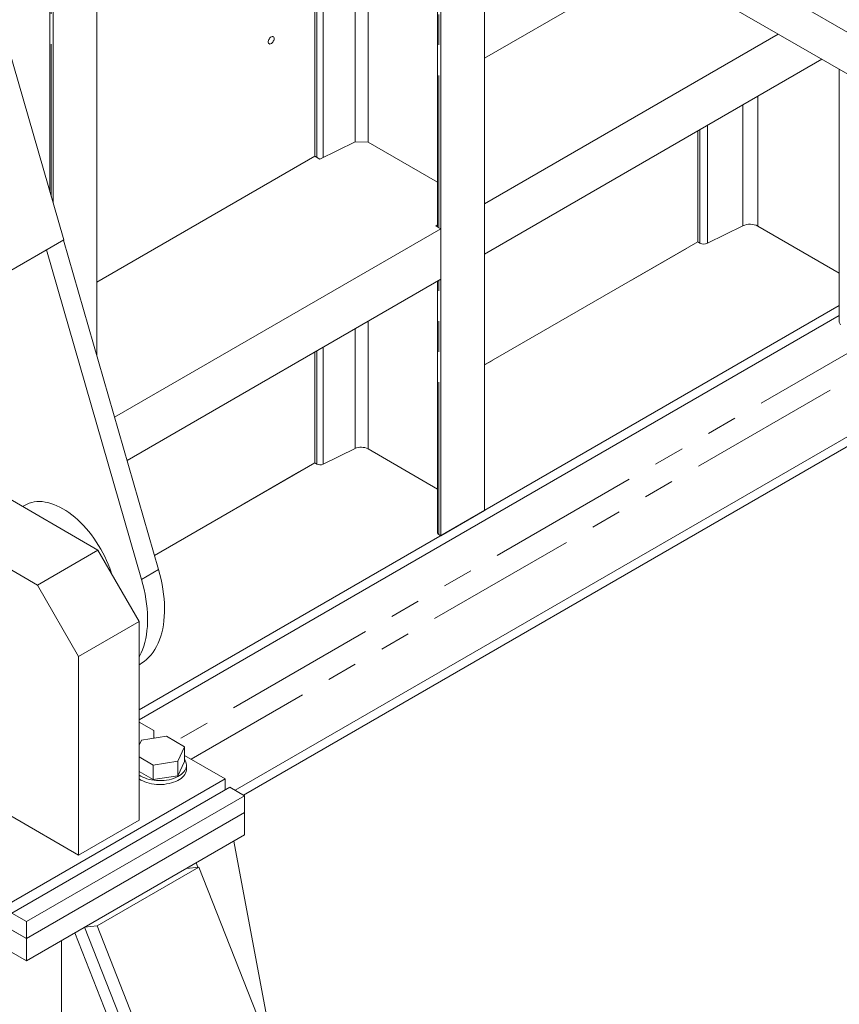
# Model space of a CAD drawing. Header units: millimetres. Extents: x 525 to 29324, y 175 to 20618.
# Tile 108 of 256: x 12252 to 13448, y 9638 to 11074. Entities that reach past the tile are written whole.
import ezdxf

# ---------------------------------------------------------------- set-up
doc = ezdxf.new("R2010")
doc.units = ezdxf.units.MM
doc.linetypes.add('SLD-Centrada-doble', pattern=[12.7, 6.35, -1.27, 1.27, -1.27, 1.27, -1.27])
doc.linetypes.add('SLD-Continua', pattern=[0])

msp = doc.modelspace()

# ---------------------------------------------------------------- linework, layer by layer
at = {"color": 7, "linetype": 'SLD-Continua', "lineweight": 18, "ltscale": 35}
for p, q in [((12930.6, 10358), (12930.6, 12305.5)), ((12930.6, 10358), (12930.6, 12305.5)), ((12930.6, 10358), (12930.6, 12305.5)), ((12930.6, 10358), (12930.6, 12305.5)), ((12930.6, 10358), (12930.6, 12305.5)), ((12930.6, 10358), (12930.6, 12305.5)), ((12866.9, 10321.3), (12866.9, 12268.7)), ((12866.9, 10321.3), (12866.9, 12268.7)), ((12866.9, 10321.3), (12866.9, 12268.7)), ((12866.9, 10321.3), (12866.9, 12268.7)), ((12866.9, 10321.3), (12866.9, 12268.7)), ((12866.9, 10321.3), (12866.9, 12268.7)), ((12364.9, 10584.4), (12364.9, 11978.9)), ((12364.9, 10584.4), (12364.9, 11978.9)), ((12364.9, 10584.4), (12364.9, 11978.9)), ((12364.9, 10584.4), (12364.9, 11978.9)), ((12364.9, 10584.4), (12364.9, 11978.9)), ((12364.9, 10584.4), (12364.9, 11978.9)), ((12301.2, 10806.2), (12301.2, 11942.2)), ((12301.2, 10806.2), (12301.2, 11942.2)), ((12301.2, 10806.2), (12301.2, 11942.2)), ((12301.2, 10806.2), (12301.2, 11942.2)), ((12301.2, 10806.2), (12301.2, 11942.2)), ((12301.2, 10806.2), (12301.2, 11942.2)), ((15586.2, 11693.1), (12566.8, 9950.1)), ((15586.2, 11693.1), (12566.8, 9950.1)), ((15586.2, 11693.1), (12566.8, 9950.1)), ((15583.7, 11677.4), (12579.2, 9942.9)), ((15583.7, 11677.4), (12579.2, 9942.9)), ((15583.7, 11677.4), (12579.2, 9942.9)), ((12862.1, 11479.2), (12862.1, 10771.6)), ((12862.1, 11479.2), (12862.1, 10771.6)), ((12862.1, 11479.2), (12862.1, 10771.6)), ((12862.1, 11479.2), (12862.1, 10771.6)), ((12862.1, 11479.2), (12862.1, 10771.6)), ((12862.1, 11479.2), (12862.1, 10771.6)), ((12316.7, 10752.6), (12119.9, 11434.9)), ((12683.1, 10874.9), (12683.1, 11375.9)), ((12683.1, 10874.9), (12683.1, 11375.9)), ((12683.1, 10874.9), (12683.1, 11375.9)), ((12683.1, 10874.9), (12683.1, 11375.9)), ((12683.1, 10874.9), (12683.1, 11375.9)), ((12683.1, 10874.9), (12683.1, 11375.9)), ((13093.2, 11267.5), (13583.2, 10984.6)), ((13093.2, 11206.3), (13583.2, 10923.4)), ((12930.6, 11017.8), (13175.2, 11159)), ((12930.6, 11017.8), (13175.2, 11159)), ((12930.6, 11017.8), (13175.2, 11159)), ((12930.6, 11017.8), (13175.2, 11159)), ((12930.6, 11017.8), (13175.2, 11159)), ((12930.6, 11017.8), (13175.2, 11159)), ((12296.4, 11152.7), (12296.4, 10822.9)), ((12296.4, 11152.7), (12296.4, 10822.9)), ((12296.4, 11152.7), (12296.4, 10822.9)), ((12296.4, 11152.7), (12296.4, 10822.9)), ((12296.4, 11152.7), (12296.4, 10822.9)), ((12296.4, 11152.7), (12296.4, 10822.9)), ((12930.6, 10805.5), (13359, 11052.8)), ((12930.6, 10805.5), (13359, 11052.8)), ((12930.6, 10805.5), (13359, 11052.8)), ((12930.6, 10805.5), (13359, 11052.8)), ((12930.6, 10805.5), (13359, 11052.8)), ((12930.6, 10805.5), (13359, 11052.8)), ((12930.6, 10732), (13422.7, 11016.1)), ((12930.6, 10732), (13422.7, 11016.1)), ((12930.6, 10732), (13422.7, 11016.1)), ((12930.6, 10732), (13422.7, 11016.1)), ((12930.6, 10732), (13422.7, 11016.1)), ((12930.6, 10732), (13422.7, 11016.1)), ((13448.2, 11001.3), (13448.2, 10632.6)), ((13448.2, 11001.3), (13448.2, 10632.6)), ((13448.2, 11001.3), (13448.2, 10632.6)), ((13448.2, 11001.3), (13448.2, 10632.6)), ((13448.2, 11001.3), (13448.2, 10632.6)), ((13448.2, 11001.3), (13448.2, 10632.6)), ((13241.7, 10749.9), (13241.7, 10911.6)), ((13241.7, 10749.9), (13241.7, 10911.6)), ((13241.7, 10749.9), (13241.7, 10911.6)), ((13241.7, 10749.9), (13241.7, 10911.6)), ((13241.7, 10749.9), (13241.7, 10911.6)), ((13241.7, 10749.9), (13241.7, 10911.6)), ((12741.7, 10895.9), (12690.4, 10870.6)), ((12741.7, 10895.9), (12690.4, 10870.6)), ((12741.7, 10895.9), (12690.4, 10870.6)), ((12741.7, 10895.9), (12690.4, 10870.6)), ((12741.7, 10895.9), (12690.4, 10870.6)), ((12741.7, 10895.9), (12690.4, 10870.6)), ((12741.7, 10895.9), (12760.7, 10895.4)), ((12741.7, 10895.9), (12760.7, 10895.4)), ((12741.7, 10895.9), (12760.7, 10895.4)), ((12741.7, 10895.9), (12760.7, 10895.4)), ((12741.7, 10895.9), (12760.7, 10895.4)), ((12741.7, 10895.9), (12760.7, 10895.4)), ((12862.1, 10836.9), (12760.7, 10895.4)), ((12862.1, 10836.9), (12760.7, 10895.4)), ((12862.1, 10836.9), (12760.7, 10895.4)), ((12862.1, 10836.9), (12760.7, 10895.4)), ((12862.1, 10836.9), (12760.7, 10895.4)), ((12862.1, 10836.9), (12760.7, 10895.4)), ((12364.9, 10691.2), (12683.1, 10874.9)), ((12364.9, 10691.2), (12683.1, 10874.9)), ((12364.9, 10691.2), (12683.1, 10874.9)), ((12364.9, 10691.2), (12683.1, 10874.9)), ((12364.9, 10691.2), (12683.1, 10874.9)), ((12364.9, 10691.2), (12683.1, 10874.9)), ((12690.4, 10870.6), (12683.1, 10874.9)), ((12690.4, 10870.6), (12683.1, 10874.9)), ((12690.4, 10870.6), (12683.1, 10874.9)), ((12690.4, 10870.6), (12683.1, 10874.9)), ((12690.4, 10870.6), (12683.1, 10874.9)), ((12690.4, 10870.6), (12683.1, 10874.9)), ((12930.6, 10732), (12930.6, 10805.5)), ((12930.6, 10732), (12930.6, 10805.5)), ((12930.6, 10732), (12930.6, 10805.5)), ((12930.6, 10732), (12930.6, 10805.5)), ((12930.6, 10732), (12930.6, 10805.5)), ((12930.6, 10732), (12930.6, 10805.5)), ((12859.6, 10773), (12862.1, 10774.7)), ((12859.6, 10773), (12862.1, 10774.7)), ((12859.6, 10773), (12862.1, 10774.7)), ((12859.6, 10773), (12862.1, 10774.7)), ((12859.6, 10773), (12862.1, 10774.7)), ((12859.6, 10773), (12862.1, 10774.7)), ((12866.9, 10768.8), (12859.6, 10773)), ((12866.9, 10768.8), (12859.6, 10773)), ((12866.9, 10768.8), (12859.6, 10773)), ((12866.9, 10768.8), (12859.6, 10773)), ((12866.9, 10768.8), (12859.6, 10773)), ((12866.9, 10768.8), (12859.6, 10773)), ((13307.7, 10773.3), (13255.8, 10747.8)), ((13307.7, 10773.3), (13255.8, 10747.8)), ((13307.7, 10773.3), (13255.8, 10747.8)), ((13307.7, 10773.3), (13255.8, 10747.8)), ((13307.7, 10773.3), (13255.8, 10747.8)), ((13307.7, 10773.3), (13255.8, 10747.8)), ((13448.2, 10704.2), (13329.3, 10772.8)), ((13448.2, 10704.2), (13329.3, 10772.8)), ((13448.2, 10704.2), (13329.3, 10772.8)), ((13448.2, 10704.2), (13329.3, 10772.8)), ((13448.2, 10704.2), (13329.3, 10772.8)), ((13448.2, 10704.2), (13329.3, 10772.8)), ((12390.9, 10494), (12866.9, 10768.8)), ((12390.9, 10494), (12866.9, 10768.8)), ((12390.9, 10494), (12866.9, 10768.8)), ((12390.9, 10494), (12866.9, 10768.8)), ((12390.9, 10494), (12866.9, 10768.8)), ((12390.9, 10494), (12866.9, 10768.8)), ((12866.9, 10695.3), (12866.9, 10768.8)), ((12866.9, 10695.3), (12866.9, 10768.8)), ((12866.9, 10695.3), (12866.9, 10768.8)), ((12866.9, 10695.3), (12866.9, 10768.8)), ((12866.9, 10695.3), (12866.9, 10768.8)), ((12866.9, 10695.3), (12866.9, 10768.8)), ((12048, 10597.5), (12316.7, 10752.6)), ((12455, 10271.8), (12316.4, 10752.4)), ((13241.7, 10749.9), (12930.6, 10570.3)), ((13241.7, 10749.9), (12930.6, 10570.3)), ((13241.7, 10749.9), (12930.6, 10570.3)), ((13241.7, 10749.9), (12930.6, 10570.3)), ((13241.7, 10749.9), (12930.6, 10570.3)), ((13241.7, 10749.9), (12930.6, 10570.3)), ((12930.6, 10570.3), (13241.7, 10749.9)), ((12930.6, 10570.3), (13241.7, 10749.9)), ((12930.6, 10570.3), (13241.7, 10749.9)), ((12930.6, 10570.3), (13241.7, 10749.9)), ((12930.6, 10570.3), (13241.7, 10749.9)), ((12930.6, 10570.3), (13241.7, 10749.9)), ((13244.9, 10748), (13241.7, 10749.9)), ((13244.9, 10748), (13241.7, 10749.9)), ((13244.9, 10748), (13241.7, 10749.9)), ((13244.9, 10748), (13241.7, 10749.9)), ((13244.9, 10748), (13241.7, 10749.9)), ((13244.9, 10748), (13241.7, 10749.9)), ((12430.3, 10257.5), (12291.7, 10738.1)), ((13145.2, 10694.2), (13225.1, 10740.3)), ((13145.2, 10694.2), (13225.1, 10740.3)), ((13145.2, 10694.2), (13225.1, 10740.3)), ((12409.1, 10431), (12866.9, 10695.3)), ((12409.1, 10431), (12866.9, 10695.3)), ((12409.1, 10431), (12866.9, 10695.3)), ((12409.1, 10431), (12866.9, 10695.3)), ((12409.1, 10431), (12866.9, 10695.3)), ((12409.1, 10431), (12866.9, 10695.3)), ((12862.1, 10692.5), (12862.1, 10325.8)), ((12862.1, 10692.5), (12862.1, 10325.8)), ((12862.1, 10692.5), (12862.1, 10325.8)), ((12862.1, 10692.5), (12862.1, 10325.8)), ((12862.1, 10692.5), (12862.1, 10325.8)), ((12862.1, 10692.5), (12862.1, 10325.8)), ((13448.2, 10656.9), (12426.7, 10067.2)), ((13448.2, 10656.9), (12426.7, 10067.2)), ((13448.2, 10656.9), (12426.7, 10067.2)), ((13448.2, 10642.6), (12426.7, 10052.9)), ((13448.2, 10642.6), (12426.7, 10052.9)), ((13448.2, 10642.6), (12426.7, 10052.9)), ((12683.1, 10427.4), (12683.1, 10589.1)), ((12683.1, 10427.4), (12683.1, 10589.1)), ((12683.1, 10427.4), (12683.1, 10589.1)), ((12683.1, 10427.4), (12683.1, 10589.1)), ((12683.1, 10427.4), (12683.1, 10589.1)), ((12683.1, 10427.4), (12683.1, 10589.1)), ((12930.6, 10570.3), (12942.2, 10577)), ((12930.6, 10570.3), (12942.2, 10577)), ((12930.6, 10570.3), (12942.2, 10577)), ((12366.6, 10300.4), (12112.1, 10447.4)), ((12741.7, 10448.4), (12695.3, 10425.6)), ((12741.7, 10448.4), (12695.3, 10425.6)), ((12741.7, 10448.4), (12695.3, 10425.6)), ((12741.7, 10448.4), (12695.3, 10425.6)), ((12741.7, 10448.4), (12695.3, 10425.6)), ((12741.7, 10448.4), (12695.3, 10425.6)), ((12862.1, 10389.4), (12760.7, 10448)), ((12862.1, 10389.4), (12760.7, 10448)), ((12862.1, 10389.4), (12760.7, 10448)), ((12862.1, 10389.4), (12760.7, 10448)), ((12862.1, 10389.4), (12760.7, 10448)), ((12862.1, 10389.4), (12760.7, 10448)), ((12683.1, 10427.4), (12449.1, 10292.4)), ((12683.1, 10427.4), (12449.1, 10292.4)), ((12683.1, 10427.4), (12449.1, 10292.4)), ((12683.1, 10427.4), (12449.1, 10292.4)), ((12683.1, 10427.4), (12449.1, 10292.4)), ((12683.1, 10427.4), (12449.1, 10292.4)), ((12449.1, 10292.4), (12683.1, 10427.4)), ((12449.1, 10292.4), (12683.1, 10427.4)), ((12449.1, 10292.4), (12683.1, 10427.4)), ((12449.1, 10292.4), (12683.1, 10427.4)), ((12449.1, 10292.4), (12683.1, 10427.4)), ((12449.1, 10292.4), (12683.1, 10427.4)), ((12685.9, 10425.8), (12683.1, 10427.4)), ((12685.9, 10425.8), (12683.1, 10427.4)), ((12685.9, 10425.8), (12683.1, 10427.4)), ((12685.9, 10425.8), (12683.1, 10427.4)), ((12685.9, 10425.8), (12683.1, 10427.4)), ((12685.9, 10425.8), (12683.1, 10427.4)), ((12579.5, 10367.6), (12659.4, 10413.8)), ((12579.5, 10367.6), (12659.4, 10413.8)), ((12579.5, 10367.6), (12659.4, 10413.8)), ((12260.4, 10366.1), (12256.7, 10363.9)), ((12930.6, 10358), (12866.9, 10321.3)), ((12930.6, 10358), (12866.9, 10321.3)), ((12930.6, 10358), (12866.9, 10321.3)), ((12930.6, 10358), (12866.9, 10321.3)), ((12930.6, 10358), (12866.9, 10321.3)), ((12930.6, 10358), (12866.9, 10321.3)), ((12278.3, 10249.4), (12127, 10336.7)), ((12866.9, 10321.3), (12864.1, 10322.9)), ((12866.9, 10321.3), (12864.1, 10322.9)), ((12866.9, 10321.3), (12864.1, 10322.9)), ((12866.9, 10321.3), (12864.1, 10322.9)), ((12866.9, 10321.3), (12864.1, 10322.9)), ((12866.9, 10321.3), (12864.1, 10322.9)), ((12278.3, 10249.4), (12366.6, 10300.4)), ((12426.7, 10196.3), (12366.6, 10300.4)), ((12338.4, 10145.3), (12278.3, 10249.4)), ((12338.4, 10145.3), (12426.7, 10196.3)), ((12426.7, 9906.4), (12426.7, 10196.3)), ((12338.4, 9855.4), (12338.4, 10145.3)), ((12426.7, 10133), (12427.6, 10133.5)), ((12426.7, 10049.3), (12448, 10037.1)), ((12466.5, 10028.8), (12430.3, 10023.2)), ((12448, 10037.1), (12448, 10025.9)), ((12449.2, 10026.1), (12448, 10026.8)), ((12493, 10013.5), (12466.5, 10028.8)), ((12430.3, 10023.2), (12426.7, 10015.6)), ((12483.3, 9992.6), (12493, 10013.5)), ((12493, 9992.2), (12493, 10013.5)), ((12426.7, 9998.7), (12447.1, 9986.9)), ((12552.3, 9966.6), (12493, 10000.8)), ((11816.9, 9991.1), (12262.3, 9734)), ((12447.1, 9986.9), (12483.3, 9992.6)), ((12447.1, 9965.7), (12447.1, 9986.9)), ((12483.3, 9971.3), (12483.3, 9992.6)), ((12483.3, 9971.3), (12493, 9992.2)), ((12495.8, 9980.9), (12495.8, 9986.6)), ((12234.1, 9782.9), (12552.3, 9966.6)), ((12426.7, 9977.5), (12447.1, 9965.7)), ((12447.1, 9965.7), (12483.3, 9971.3)), ((12552.3, 9966.6), (12552.3, 9950.3)), ((11816.9, 9958.5), (12262.3, 9701.3)), ((12241.1, 9770.7), (12559.3, 9954.4)), ((12580.5, 9942.1), (12559.3, 9954.4)), ((12262.3, 9758.5), (12580.5, 9942.1)), ((12580.5, 9917.6), (12580.5, 9942.1)), ((12239.4, 9912.6), (12338.4, 9855.4)), ((12262.3, 9734), (12580.5, 9917.6)), ((12262.3, 9734), (12580.5, 9917.6)), ((12580.5, 9917.6), (12580.5, 9885)), ((12338.4, 9855.4), (12426.7, 9906.4)), ((12262.3, 9701.3), (12580.5, 9885)), ((12564.9, 9876), (12625.2, 9555.7)), ((12514, 9837.9), (12365.5, 9752.2)), ((12488.6, 9831.9), (12509.8, 9844.2)), ((12514, 9837.9), (12495.7, 9836)), ((12512.4, 9837.7), (12509.8, 9844.2)), ((12970.1, 8680.5), (12514, 9837.9)), ((12495.7, 9836), (12347.2, 9750.3)), ((12262.3, 9758.5), (12241.1, 9770.7)), ((12262.3, 9734), (12262.3, 9758.5)), ((12354.3, 9754.4), (12333.1, 9742.1)), ((12365.5, 9752.2), (12347.2, 9750.3)), ((12365.5, 9752.2), (12821.6, 8594.8)), ((12241.1, 9746.2), (12262.3, 9734)), ((12580.9, 9113.2), (12333.1, 9742.1)), ((12347.2, 9750.3), (12803.3, 8592.9)), ((12262.3, 9734), (12262.3, 9701.3)), ((12313.6, 9147.1), (12313.6, 9730.9))]:
    msp.add_line(p, q, dxfattribs=at)
at = {"color": 8, "linetype": 'SLD-Centrada-doble', "lineweight": 18, "ltscale": 35}
for p, q in [((12864.1, 10770.4), (12864.1, 11480.4)), ((12864.1, 10770.4), (12864.1, 11480.4)), ((12864.1, 10770.4), (12864.1, 11480.4)), ((12864.1, 10770.4), (12864.1, 11480.4)), ((12864.1, 10770.4), (12864.1, 11480.4)), ((12864.1, 10770.4), (12864.1, 11480.4)), ((12760.7, 10895.4), (12760.7, 11420.7)), ((12760.7, 10895.4), (12760.7, 11420.7)), ((12760.7, 10895.4), (12760.7, 11420.7)), ((12760.7, 10895.4), (12760.7, 11420.7)), ((12760.7, 10895.4), (12760.7, 11420.7)), ((12760.7, 10895.4), (12760.7, 11420.7)), ((12741.7, 10895.9), (12741.7, 11409.7)), ((12741.7, 10895.9), (12741.7, 11409.7)), ((12741.7, 10895.9), (12741.7, 11409.7)), ((12741.7, 10895.9), (12741.7, 11409.7)), ((12741.7, 10895.9), (12741.7, 11409.7)), ((12741.7, 10895.9), (12741.7, 11409.7)), ((12685.9, 10873.3), (12685.9, 11377.5)), ((12685.9, 10873.3), (12685.9, 11377.5)), ((12685.9, 10873.3), (12685.9, 11377.5)), ((12685.9, 10873.3), (12685.9, 11377.5)), ((12685.9, 10873.3), (12685.9, 11377.5)), ((12685.9, 10873.3), (12685.9, 11377.5)), ((12695.3, 10873.1), (12695.3, 11383)), ((12695.3, 10873.1), (12695.3, 11383)), ((12695.3, 10873.1), (12695.3, 11383)), ((12695.3, 10873.1), (12695.3, 11383)), ((12695.3, 10873.1), (12695.3, 11383)), ((12695.3, 10873.1), (12695.3, 11383)), ((12298.5, 10815.8), (12298.5, 11153.8)), ((12298.5, 10815.8), (12298.5, 11153.8)), ((12298.5, 10815.8), (12298.5, 11153.8)), ((12298.5, 10815.8), (12298.5, 11153.8)), ((12298.5, 10815.8), (12298.5, 11153.8)), ((12298.5, 10815.8), (12298.5, 11153.8)), ((14205, 10978.2), (12502.5, 9995.4)), ((14205, 10978.2), (12502.5, 9995.4)), ((14205, 10978.2), (12502.5, 9995.4)), ((13329.3, 10772.8), (13329.3, 10962.2)), ((13329.3, 10772.8), (13329.3, 10962.2)), ((13329.3, 10772.8), (13329.3, 10962.2)), ((13329.3, 10772.8), (13329.3, 10962.2)), ((13329.3, 10772.8), (13329.3, 10962.2)), ((13329.3, 10772.8), (13329.3, 10962.2)), ((13307.7, 10773.3), (13307.7, 10949.7)), ((13307.7, 10773.3), (13307.7, 10949.7)), ((13307.7, 10773.3), (13307.7, 10949.7)), ((13307.7, 10773.3), (13307.7, 10949.7)), ((13307.7, 10773.3), (13307.7, 10949.7)), ((13307.7, 10773.3), (13307.7, 10949.7)), ((13255.8, 10747.8), (13255.8, 10919.8)), ((13255.8, 10747.8), (13255.8, 10919.8)), ((13255.8, 10747.8), (13255.8, 10919.8)), ((13255.8, 10747.8), (13255.8, 10919.8)), ((13255.8, 10747.8), (13255.8, 10919.8)), ((13255.8, 10747.8), (13255.8, 10919.8)), ((13244.9, 10748), (13244.9, 10913.5)), ((13244.9, 10748), (13244.9, 10913.5)), ((13244.9, 10748), (13244.9, 10913.5)), ((13244.9, 10748), (13244.9, 10913.5)), ((13244.9, 10748), (13244.9, 10913.5)), ((13244.9, 10748), (13244.9, 10913.5)), ((13911.7, 10848.1), (12479.5, 10021.3)), ((13911.7, 10848.1), (12479.5, 10021.3)), ((13911.7, 10848.1), (12479.5, 10021.3)), ((12864.1, 10322.9), (12864.1, 10693.7)), ((12864.1, 10322.9), (12864.1, 10693.7)), ((12864.1, 10322.9), (12864.1, 10693.7)), ((12864.1, 10322.9), (12864.1, 10693.7)), ((12864.1, 10322.9), (12864.1, 10693.7)), ((12864.1, 10322.9), (12864.1, 10693.7)), ((12760.7, 10448), (12760.7, 10633.9)), ((12760.7, 10448), (12760.7, 10633.9)), ((12760.7, 10448), (12760.7, 10633.9)), ((12760.7, 10448), (12760.7, 10633.9)), ((12760.7, 10448), (12760.7, 10633.9)), ((12760.7, 10448), (12760.7, 10633.9)), ((12741.7, 10448.4), (12741.7, 10623)), ((12741.7, 10448.4), (12741.7, 10623)), ((12741.7, 10448.4), (12741.7, 10623)), ((12741.7, 10448.4), (12741.7, 10623)), ((12741.7, 10448.4), (12741.7, 10623)), ((12741.7, 10448.4), (12741.7, 10623)), ((12685.9, 10425.8), (12685.9, 10590.7)), ((12685.9, 10425.8), (12685.9, 10590.7)), ((12685.9, 10425.8), (12685.9, 10590.7)), ((12685.9, 10425.8), (12685.9, 10590.7)), ((12685.9, 10425.8), (12685.9, 10590.7)), ((12685.9, 10425.8), (12685.9, 10590.7)), ((12695.3, 10425.6), (12695.3, 10596.2)), ((12695.3, 10425.6), (12695.3, 10596.2)), ((12695.3, 10425.6), (12695.3, 10596.2)), ((12695.3, 10425.6), (12695.3, 10596.2)), ((12695.3, 10425.6), (12695.3, 10596.2)), ((12695.3, 10425.6), (12695.3, 10596.2)), ((12430.3, 10257.5), (12455, 10271.8))]:
    msp.add_line(p, q, dxfattribs=at)
at = {"color": 7, "linetype": 'SLD-Continua', "lineweight": 18, "ltscale": 35, "flags": 128}
for points in [[(12623.7, 11046.4), (12623.5, 11047.5), (12623.2, 11048.4), (12622.5, 11049.1), (12621.7, 11049.4), (12620.7, 11049.3), (12619.7, 11049), (12618.6, 11048.3), (12617.6, 11047.3), (12616.7, 11046.1), (12616, 11044.8), (12615.5, 11043.4), (12615.2, 11042.1), (12615.2, 11040.9), (12615.5, 11039.8), (12616, 11039.1), (12616.7, 11038.6), (12617.6, 11038.4), (12618.6, 11038.7), (12619.7, 11039.2), (12620.7, 11040), (12621.7, 11041.1), (12622.5, 11042.4), (12623.2, 11043.7), (12623.5, 11045.1), (12623.7, 11046.4)], [(12623.7, 11046.4), (12623.5, 11047.5), (12623.2, 11048.4), (12622.5, 11049.1), (12621.7, 11049.4), (12620.7, 11049.3), (12619.7, 11049), (12618.6, 11048.3), (12617.6, 11047.3), (12616.7, 11046.1), (12616, 11044.8), (12615.5, 11043.4), (12615.2, 11042.1), (12615.2, 11040.9), (12615.5, 11039.8), (12616, 11039.1), (12616.7, 11038.6), (12617.6, 11038.4), (12618.6, 11038.7), (12619.7, 11039.2), (12620.7, 11040), (12621.7, 11041.1), (12622.5, 11042.4), (12623.2, 11043.7), (12623.5, 11045.1), (12623.7, 11046.4)], [(12623.7, 11046.4), (12623.5, 11047.5), (12623.2, 11048.4), (12622.5, 11049.1), (12621.7, 11049.4), (12620.7, 11049.3), (12619.7, 11049), (12618.6, 11048.3), (12617.6, 11047.3), (12616.7, 11046.1), (12616, 11044.8), (12615.5, 11043.4), (12615.2, 11042.1), (12615.2, 11040.9), (12615.5, 11039.8), (12616, 11039.1), (12616.7, 11038.6), (12617.6, 11038.4), (12618.6, 11038.7), (12619.7, 11039.2), (12620.7, 11040), (12621.7, 11041.1), (12622.5, 11042.4), (12623.2, 11043.7), (12623.5, 11045.1), (12623.7, 11046.4)], [(12623.7, 11046.4), (12623.5, 11047.5), (12623.2, 11048.4), (12622.5, 11049.1), (12621.7, 11049.4), (12620.7, 11049.3), (12619.7, 11049), (12618.6, 11048.3), (12617.6, 11047.3), (12616.7, 11046.1), (12616, 11044.8), (12615.5, 11043.4), (12615.2, 11042.1), (12615.2, 11040.9), (12615.5, 11039.8), (12616, 11039.1), (12616.7, 11038.6), (12617.6, 11038.4), (12618.6, 11038.7), (12619.7, 11039.2), (12620.7, 11040), (12621.7, 11041.1), (12622.5, 11042.4), (12623.2, 11043.7), (12623.5, 11045.1), (12623.7, 11046.4)], [(12623.7, 11046.4), (12623.5, 11047.5), (12623.2, 11048.4), (12622.5, 11049.1), (12621.7, 11049.4), (12620.7, 11049.3), (12619.7, 11049), (12618.6, 11048.3), (12617.6, 11047.3), (12616.7, 11046.1), (12616, 11044.8), (12615.5, 11043.4), (12615.2, 11042.1), (12615.2, 11040.9), (12615.5, 11039.8), (12616, 11039.1), (12616.7, 11038.6), (12617.6, 11038.4), (12618.6, 11038.7), (12619.7, 11039.2), (12620.7, 11040), (12621.7, 11041.1), (12622.5, 11042.4), (12623.2, 11043.7), (12623.5, 11045.1), (12623.7, 11046.4)], [(12623.7, 11046.4), (12623.5, 11047.5), (12623.2, 11048.4), (12622.5, 11049.1), (12621.7, 11049.4), (12620.7, 11049.3), (12619.7, 11049), (12618.6, 11048.3), (12617.6, 11047.3), (12616.7, 11046.1), (12616, 11044.8), (12615.5, 11043.4), (12615.2, 11042.1), (12615.2, 11040.9), (12615.5, 11039.8), (12616, 11039.1), (12616.7, 11038.6), (12617.6, 11038.4), (12618.6, 11038.7), (12619.7, 11039.2), (12620.7, 11040), (12621.7, 11041.1), (12622.5, 11042.4), (12623.2, 11043.7), (12623.5, 11045.1), (12623.7, 11046.4)], [(12260.4, 10366.1), (12263.2, 10367.5), (12266.5, 10368.9), (12270, 10369.9), (12273.7, 10370.7), (12277.4, 10371.1), (12281.3, 10371.2), (12285.4, 10371), (12289.5, 10370.4), (12293.7, 10369.6), (12297.9, 10368.4), (12302.2, 10366.9), (12306.6, 10365.1), (12311, 10363), (12315.4, 10360.6)], [(12315.4, 10360.6), (12319.8, 10357.9), (12324.2, 10355), (12328.5, 10351.7), (12332.8, 10348.2), (12337.1, 10344.5), (12341.3, 10340.5), (12345.4, 10336.3), (12349.4, 10331.9), (12353.3, 10327.3), (12357.1, 10322.5), (12360.7, 10317.6), (12364.2, 10312.5), (12367.6, 10307.2), (12370.8, 10301.9), (12373.8, 10296.4), (12376.6, 10290.9), (12379.2, 10285.3), (12381.6, 10279.6), (12383.8, 10274), (12385.8, 10268.3), (12386.6, 10265.9)], [(12427.6, 10133.5), (12430.3, 10135.2), (12434.1, 10137.8), (12437.6, 10140.8), (12441, 10144.1), (12444.1, 10147.6), (12447.1, 10151.4), (12449.8, 10155.5), (12452.3, 10159.9), (12454.5, 10164.6), (12456.5, 10169.4), (12458.3, 10174.6), (12459.9, 10179.9), (12461.2, 10185.5), (12462.2, 10191.2), (12463, 10197.2), (12463.5, 10203.3), (12463.8, 10209.6), (12463.9, 10216.1), (12463.6, 10222.7), (12463.1, 10229.4), (12462.4, 10236.3), (12461.4, 10243.2), (12460.2, 10250.3), (12458.7, 10257.4), (12457, 10264.6), (12455, 10271.8)], [(12426.7, 10144.2), (12427.5, 10145.6), (12429.8, 10150.3), (12431.8, 10155.1), (12433.6, 10160.3), (12435.1, 10165.6), (12436.4, 10171.2), (12437.5, 10176.9), (12438.2, 10182.9), (12438.8, 10189), (12439.1, 10195.3), (12439.1, 10201.8), (12438.9, 10208.4), (12438.4, 10215.2), (12437.7, 10222), (12436.7, 10229), (12435.5, 10236), (12434, 10243.1), (12432.3, 10250.3), (12430.3, 10257.5)], [(12426.7, 9972.3), (12429.2, 9970.7), (12432, 9969.3), (12434.9, 9968), (12438.1, 9966.9), (12441.4, 9965.9), (12444.9, 9965.2), (12448.5, 9964.6), (12452.2, 9964.3), (12455.9, 9964.1), (12459.6, 9964.2), (12463.3, 9964.4), (12466.9, 9964.9), (12470.4, 9965.5), (12473.8, 9966.4), (12477.1, 9967.4), (12480.2, 9968.6), (12483, 9970), (12485.7, 9971.5), (12488, 9973.2), (12490.1, 9974.9), (12491.9, 9976.8), (12493.3, 9978.8), (12494.5, 9980.8), (12495.3, 9982.9), (12495.7, 9985), (12495.8, 9987.2), (12495.5, 9989.3), (12494.9, 9991.4), (12493.9, 9993.5), (12493, 9994.9)], [(12426.7, 9966.6), (12429.2, 9965), (12432, 9963.6), (12434.9, 9962.3), (12438.1, 9961.2), (12441.4, 9960.2), (12444.9, 9959.5), (12448.5, 9958.9), (12452.2, 9958.6), (12455.9, 9958.4), (12459.6, 9958.5), (12463.3, 9958.7), (12466.9, 9959.2), (12470.4, 9959.8), (12473.8, 9960.7), (12477.1, 9961.7), (12480.2, 9962.9), (12483, 9964.3), (12485.7, 9965.8), (12488, 9967.4), (12490.1, 9969.2), (12491.9, 9971.1), (12493.3, 9973.1), (12494.5, 9975.1), (12495.3, 9977.2), (12495.7, 9979.3), (12495.8, 9980.9)]]:
    msp.add_lwpolyline(points, dxfattribs=at)
at = {"color": 7, "linetype": 'SLD-Continua', "lineweight": 18, "ltscale": 1225}
for centre, radius, start, end in [((13318, 10750.9), 24.7, 62.6074, 114.7512), ((13318, 10750.9), 24.7, 62.6074, 114.7512), ((13318, 10750.9), 24.7, 62.6074, 114.7512), ((13318, 10750.9), 24.7, 62.6074, 114.7512), ((13318, 10750.9), 24.7, 62.6074, 114.7512), ((13318, 10750.9), 24.7, 62.6074, 114.7512), ((13250.6, 10759.1), 12.4, 242.7922, 294.5664), ((13250.6, 10759.1), 12.4, 242.7922, 294.5664), ((13250.6, 10759.1), 12.4, 242.7922, 294.5664), ((13250.6, 10759.1), 12.4, 242.7922, 294.5664), ((13250.6, 10759.1), 12.4, 242.7922, 294.5664), ((13250.6, 10759.1), 12.4, 242.7922, 294.5664), ((13452.1, 10632.9), 3.87, 184.3836, 246.9366), ((13452.1, 10632.9), 3.87, 184.3836, 246.9366), ((13452.1, 10632.9), 3.87, 184.3836, 246.9366), ((13452.1, 10632.9), 3.87, 184.3836, 246.9366), ((13452.1, 10632.9), 3.87, 184.3836, 246.9366), ((13452.1, 10632.9), 3.87, 184.3836, 246.9366), ((12750.7, 10428.7), 21.7, 62.7037, 114.6549), ((12750.7, 10428.7), 21.7, 62.7037, 114.6549), ((12750.7, 10428.7), 21.7, 62.7037, 114.6549), ((12750.7, 10428.7), 21.7, 62.7037, 114.6549), ((12750.7, 10428.7), 21.7, 62.7037, 114.6549), ((12750.7, 10428.7), 21.7, 62.7037, 114.6549), ((12690.8, 10435.5), 10.9, 242.7922, 294.5664), ((12690.8, 10435.5), 10.9, 242.7922, 294.5664), ((12690.8, 10435.5), 10.9, 242.7922, 294.5664), ((12690.8, 10435.5), 10.9, 242.7922, 294.5664), ((12690.8, 10435.5), 10.9, 242.7922, 294.5664), ((12690.8, 10435.5), 10.9, 242.7922, 294.5664), ((12865.5, 10326), 3.39, 184.3836, 246.9366), ((12865.5, 10326), 3.39, 184.3836, 246.9366), ((12865.5, 10326), 3.39, 184.3836, 246.9366), ((12865.5, 10326), 3.39, 184.3836, 246.9366), ((12865.5, 10326), 3.39, 184.3836, 246.9366), ((12865.5, 10326), 3.39, 184.3836, 246.9366)]:
    msp.add_arc(centre, radius, start, end, dxfattribs=at)

doc.saveas('drawing.dxf')
